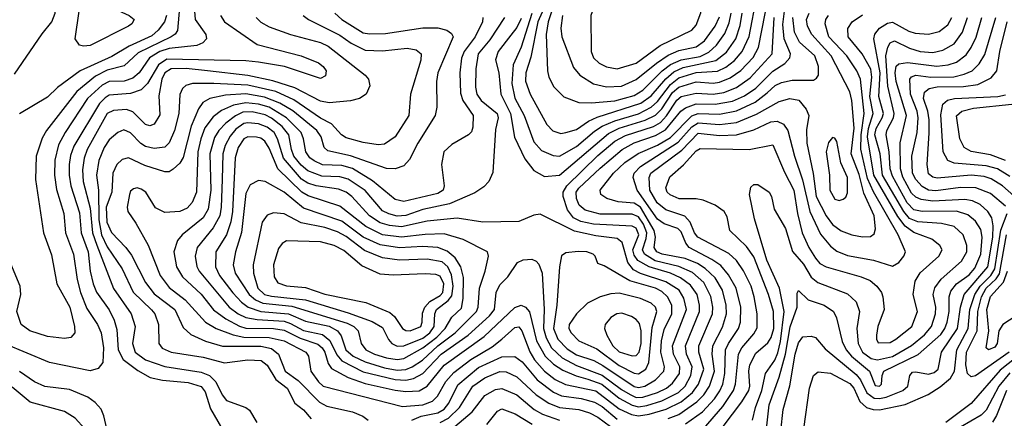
# Model space of a CAD drawing. Extents: x 997028 to 1115134, y 536408 to 618974.
# Tile 7 of 256: x 1002825 to 1007440, y 545854 to 547725. Entities that reach past the tile are written whole.
import ezdxf

# ---------------------------------------------------------------- set-up
doc = ezdxf.new("R2010")
doc.units = 0

msp = doc.modelspace()

# ---------------------------------------------------------------- linework, layer by layer
at = {"layer": '0CON10XD'}
for points in [[(1002801.2, 547468.8), (1002931, 547659), (1002975.5, 547714.5), (1002991.7, 547755), (1002997, 547835), (1003014.8, 547915), (1003007.8, 547985), (1002991, 548025), (1002963.8, 548055), (1002885, 548104.5), (1002855.5, 548135.5), (1002826.7, 548195), (1002812.5, 548267.5)], [(1003125, 547600.6), (1003105.6, 547605.6), (1003084.4, 547635), (1003103.8, 547765), (1003115, 548010), (1003124.2, 548035.8), (1003135, 548038.8), (1003165, 548021.9), (1003235, 547934.4), (1003243.5, 547905), (1003246.2, 547835), (1003262.1, 547792.1), (1003287.3, 547767.3), (1003338, 547745), (1003362, 547725), (1003350.8, 547705), (1003335.9, 547694.1), (1003155, 547603.5), (1003125, 547600.6)], [(1005625, 547494.3), (1005715, 547521), (1005826.1, 547603.9), (1005975.6, 547675), (1005995, 547698.6), (1006017, 547757), (1006016.7, 547805), (1006002.1, 547835), (1005976.4, 547855), (1005915, 547885.8), (1005795, 547926.9), (1005715, 547931.1), (1005644.7, 547925.3), (1005600.5, 547909.5), (1005565, 547884.4), (1005539.4, 547850.6), (1005501.2, 547745), (1005503.5, 547575), (1005515, 547545.5), (1005541, 547521), (1005575, 547503.7), (1005625, 547494.3)], [(1003580.3, 547855), (1003565.2, 547674.8), (1003553.3, 547656.7), (1003535.4, 547645), (1003381.1, 547568.9), (1003315, 547509.1), (1003235, 547488.6), (1003180.1, 547459.9), (1003092.5, 547387.5), (1002951.6, 547205), (1002930.6, 547169.4), (1002902.1, 547085), (1002898.6, 546975), (1002936.9, 546725), (1002975, 546621.2), (1002999.6, 546485), (1003059.5, 546375), (1003082.7, 546285), (1003084.2, 546255), (1003065, 546234), (1003035, 546228.1), (1002955, 546237.7), (1002872.5, 546265), (1002831.9, 546295), (1002811.8, 546355), (1002830.4, 546435), (1002826.9, 546475), (1002760.4, 546635)], [(1005302.3, 547825), (1005253.4, 547715), (1005220.8, 547549.2), (1005198, 547475), (1005196.1, 547436.1), (1005217.1, 547375), (1005295, 547232.9), (1005323.2, 547203.2), (1005361.1, 547191.1)], [(1005285, 546988.2), (1005355, 546994.8), (1005585, 547190.3), (1005634.6, 547215.4), (1005756.5, 547253.5), (1005805, 547276.4), (1005835, 547306.1), (1005885, 547382.4), (1005915, 547408.8), (1005995, 547432.8), (1006075, 547426.7), (1006105, 547431.2), (1006155, 547451.4), (1006205, 547486.3), (1006262.2, 547547.8), (1006287.1, 547595), (1006334.1, 547835)], [(1005355, 547084.8), (1005435, 547129.5), (1005518.5, 547201.5), (1005554.9, 547225.1), (1005615, 547250), (1005725, 547283.4), (1005785, 547313.6), (1005815, 547340.7), (1005875, 547421.5), (1005915, 547452.3), (1005995, 547477.6), (1006095, 547482.7), (1006135, 547502.3), (1006175, 547533.1), (1006211.2, 547575), (1006244, 547646), (1006279.4, 547835)], [(1005328.1, 547795), (1005301.7, 547715), (1005292.7, 547655), (1005298.1, 547485), (1005304.7, 547455), (1005329, 547409), (1005375, 547362.7), (1005445, 547336.1), (1005505, 547334.8)], [(1003644.3, 547765), (1003647.9, 547725), (1003697.7, 547655), (1003701.2, 547635), (1003683.9, 547616.1), (1003656, 547604), (1003525, 547590.2), (1003482.2, 547575), (1003434.3, 547545.7), (1003385, 547475.8), (1003355, 547450.4), (1003315, 547435.8), (1003245, 547434.2), (1003211.9, 547418.1), (1003143.3, 547355), (1003037.7, 547195), (1003007.4, 547137.4), (1002989.3, 547065), (1002988.3, 546995), (1002998.3, 546928.3), (1003031.7, 546815), (1003040, 546725), (1003077.7, 546625), (1003094.8, 546505), (1003109.5, 546445), (1003140.1, 546370.1), (1003190.6, 546295), (1003207.1, 546255), (1003218.7, 546185), (1003214.7, 546115.3), (1003192.7, 546087.3), (1003155, 546077.1), (1002965, 546115.3), (1002755, 546203.1)], [(1003512.6, 547745), (1003503.4, 547715), (1003473.9, 547675), (1003445, 547648.4), (1003338.9, 547601.1), (1003257.5, 547552.5), (1003108, 547485), (1003002.9, 547407.1), (1002955, 547361.5), (1002825, 547282.5)], [(1003933.3, 547735), (1003955, 547712.5), (1003995, 547691.1), (1004095, 547655.7), (1004235, 547617.2), (1004271.2, 547601.2), (1004444.4, 547465), (1004460.6, 547445), (1004465.7, 547415), (1004448.6, 547375), (1004418, 547355), (1004375, 547344.2), (1004275, 547334.3), (1004235, 547343), (1004115.3, 547405.3), (1004011.7, 547438.3), (1003895, 547462.4), (1003705, 547485.6), (1003605, 547495.6), (1003535, 547494.3), (1003505, 547475.6), (1003491.1, 547445), (1003477.5, 547367.5), (1003482, 547278), (1003454.8, 547235.2), (1003435, 547227.3), (1003415, 547233.5), (1003355, 547291.7), (1003325, 547303.7), (1003265, 547299.2), (1003235, 547285.2), (1003142.1, 547115), (1003127.6, 547075), (1003119, 547021), (1003123, 546965), (1003155, 546840), (1003166.8, 546725), (1003186.3, 546666.3), (1003264.1, 546464.1), (1003348.3, 546345), (1003366.7, 546285), (1003354.3, 546205), (1003366.7, 546165), (1003415, 546129.2), (1003505, 546096.6), (1003675, 546070.5), (1003715, 546055.6), (1003745.1, 546025.1), (1003774.1, 545964.1), (1003795, 545938.2), (1003885.3, 545905.3), (1003901.8, 545891.8), (1003936.5, 545835)], [(1004153.1, 547745), (1004178.5, 547725), (1004325, 547652.7), (1004379.1, 547615), (1004445, 547581.6), (1004525, 547578.9), (1004641.6, 547591.6), (1004682.7, 547582.7), (1004706.5, 547565), (1004705.4, 547535), (1004656.8, 547375), (1004648.2, 547275), (1004585.4, 547175), (1004535, 547140.4), (1004505, 547137.3), (1004435, 547148.8), (1004355, 547170), (1004332.7, 547185), (1004286.6, 547236.6), (1004235, 547263.4), (1004109.4, 547349.4), (1004025, 547387.2), (1003895, 547417.6), (1003735, 547425.4), (1003634.3, 547425.7), (1003604.2, 547415.8), (1003588.1, 547401.9), (1003575.8, 547374.2), (1003571.6, 547285), (1003550.7, 547205), (1003525, 547146.4), (1003505, 547126.2), (1003455, 547120), (1003415, 547129.5), (1003393.2, 547143.2), (1003345, 547194.2), (1003312.6, 547207.4), (1003285.2, 547194.8), (1003245, 547160.4), (1003221.7, 547125), (1003196, 547064), (1003184.5, 546995), (1003194.9, 546924.9), (1003195.5, 546785.5), (1003208.9, 546715), (1003235, 546658.4), (1003305.6, 546555), (1003356.5, 546446.5), (1003443.3, 546363.3), (1003457.8, 546345), (1003475.3, 546295), (1003476.5, 546205), (1003493.4, 546183.4), (1003535, 546164.3), (1003685, 546140.7), (1003785, 546114.8), (1003895, 546128.3), (1003957.5, 546125), (1003985, 546103.1), (1004025.9, 546035.9), (1004078.4, 545995), (1004115.3, 545925.2), (1004155, 545893.5), (1004191.8, 545851.8)], [(1004301.6, 547755), (1004335.3, 547725), (1004435, 547663.3), (1004465, 547658.1), (1004540.1, 547660.1), (1004715, 547687), (1004785, 547686.3), (1004827.5, 547675), (1004849.4, 547659.4), (1004857.3, 547645), (1004784.8, 547475), (1004779, 547435), (1004779.7, 547315), (1004772.5, 547275), (1004691.1, 547145), (1004651.4, 547068.6), (1004625, 547038.8), (1004585, 547024.7), (1004544, 547026), (1004375.8, 547085.8), (1004268.8, 547108.8), (1004252.2, 547125), (1004237.5, 547175), (1004217, 547205), (1004105, 547297.6), (1004043.9, 547333.9), (1003972, 547362), (1003885, 547377.2), (1003789.5, 547370.5), (1003715.6, 547355), (1003684.2, 547335.8), (1003663.3, 547306.7), (1003629, 547225), (1003591.4, 547078.6), (1003575, 547051.8), (1003545, 547022.9), (1003525, 547010.9), (1003505, 547011.5), (1003411, 547041), (1003335, 547075.8), (1003305, 547068.8), (1003280.3, 547045), (1003261.3, 547005), (1003256.6, 546915), (1003230.3, 546845), (1003233.8, 546775), (1003255, 546726.6), (1003323.2, 546655), (1003349.1, 546619.1), (1003415, 546490.8), (1003455, 546438), (1003551.9, 546365), (1003590.8, 546280.8), (1003627, 546247), (1003696.1, 546216.1), (1003775, 546193.4), (1003955, 546192.9), (1004005, 546181.3), (1004038.8, 546155), (1004069.6, 546075), (1004131, 546031), (1004229.6, 545929.6), (1004265, 545911.7), (1004385, 545884.8), (1004433.5, 545863.5), (1004458.2, 545845)], [(1004996.1, 547735), (1004994.7, 547715), (1004959.6, 547645), (1004908.7, 547575), (1004896.3, 547545), (1004887.4, 547475), (1004890.3, 547380.3), (1004902.2, 547345), (1004950.6, 547275), (1004949.6, 547220.4), (1004942, 547198), (1004929.2, 547185), (1004850.2, 547139.8), (1004813.1, 547105), (1004802.2, 547045), (1004814.6, 546945), (1004809.6, 546925), (1004785, 546909.8), (1004625, 546871.9), (1004585, 546881.7), (1004478.9, 546968.9), (1004385, 547026), (1004335, 547040.3), (1004245, 547044), (1004205, 547061.9), (1004185, 547077.1), (1004165.6, 547105), (1004155.5, 547165), (1004144.2, 547195), (1004075.5, 547265), (1003993.9, 547313.9), (1003945, 547328.1), (1003885, 547335.1), (1003826.5, 547323.5), (1003771, 547299), (1003731.2, 547268.8), (1003693.1, 547216.9), (1003673.5, 547166.5), (1003660.1, 547105), (1003653.1, 546915), (1003632.9, 546867.1), (1003610.1, 546839.9), (1003575, 546824.7), (1003505, 546820.4), (1003462.1, 546842.1), (1003416.5, 546915), (1003395, 546930), (1003375, 546935.4), (1003358.3, 546931.7), (1003345, 546920), (1003339.5, 546905), (1003329.4, 546845), (1003331.4, 546825), (1003370.2, 546770.2), (1003427.4, 546667.4), (1003484, 546524), (1003525, 546468.1), (1003600.1, 546410.1), (1003696, 546306), (1003745.6, 546275.6), (1003825.8, 546245.8), (1003875.7, 546235.7), (1003994.1, 546234.1), (1004065, 546217.1), (1004166.9, 546165), (1004178.8, 546145), (1004188.9, 546075), (1004225, 546025.9), (1004248.2, 546005), (1004618.9, 545908.9), (1004715, 545916.7), (1004759.1, 545935), (1004782.5, 545957.5), (1004822.9, 546027.1), (1004860.1, 546069.9), (1004939.2, 546130.8), (1005039.8, 546190.2), (1005084.1, 546225.9), (1005145, 546280.3), (1005165, 546283.3), (1005178.8, 546265), (1005215.5, 546165.5), (1005238.3, 546128.3), (1005285, 546075.9), (1005335, 546036.8), (1005383.3, 546013.3), (1005525, 545983.5), (1005635, 545899.2), (1005692.4, 545872.4), (1005725, 545865.5)], [(1005096.7, 547735), (1005029.1, 547630.9), (1004974.4, 547565), (1004962.3, 547495), (1004961.8, 547408.2), (1004968.3, 547375), (1004987.2, 547345), (1005062.6, 547285), (1005066.9, 547265), (1005055, 547210), (1005042.6, 547007.4), (1005024.1, 546965.9), (1005000.2, 546939.8), (1004958.4, 546911.6), (1004839.8, 546860.2), (1004715, 546834.3), (1004635, 546806.5), (1004595, 546803.5), (1004555, 546813), (1004525, 546828), (1004444, 546924), (1004365, 546976.7), (1004325, 546988), (1004240.7, 546990.7), (1004175, 547015.8), (1004145, 547041.5), (1004110.6, 547085), (1004098.7, 547115), (1004087, 547185), (1004055, 547224.2), (1004005, 547263.5), (1003975, 547278.8), (1003915, 547291.8), (1003870.5, 547290.5), (1003836.2, 547273.8), (1003790.5, 547239.5), (1003757.9, 547205), (1003738.7, 547171.3), (1003716.7, 547095), (1003721.2, 546925), (1003709, 546835), (1003685, 546794.3), (1003586.2, 546715), (1003565, 546688.1), (1003547.8, 546635), (1003560, 546565), (1003588.2, 546518.2), (1003675, 546437.3), (1003733.8, 546363.8), (1003791.2, 546321.2), (1003855, 546287.3), (1003885, 546277.9), (1004015, 546276.1), (1004065, 546268.4), (1004140.2, 546230.2), (1004222.3, 546202.3), (1004243.3, 546185), (1004254.7, 546164.7), (1004271.4, 546111.4), (1004287.2, 546087.2), (1004364.9, 546044.9), (1004445, 546017.6), (1004585, 545986.6), (1004635, 545980.3), (1004696.6, 545983.4), (1004735.5, 546004.5), (1004815, 546104.2), (1005002, 546238), (1005145, 546374.7), (1005175, 546384.7), (1005195.9, 546375.9), (1005214.2, 546354.2), (1005247.4, 546217.4), (1005287.4, 546145), (1005327.6, 546107.6), (1005370.2, 546080.2), (1005432.8, 546052.8), (1005488.3, 546038.3), (1005553.7, 546015), (1005635, 545948.5), (1005695, 545916), (1005725, 545908.3)], [(1003766.9, 547745), (1003784.6, 547715), (1003938.3, 547608.3), (1004145, 547555.4), (1004225, 547521.9), (1004247.8, 547505), (1004261.1, 547485), (1004258.9, 547461.1), (1004235, 547449.1), (1004065.6, 547505.6), (1003944.8, 547524.8)], [(1005175, 547731.2), (1005155, 547687.9), (1005127, 547653), (1005067, 547575), (1005055.8, 547535.8), (1005070, 547475), (1005080.4, 547375), (1005124.6, 547285), (1005144, 547174), (1005192.2, 547072.2), (1005235, 547017.7), (1005285, 546988.2)], [(1005225.8, 547754.2), (1005175, 547595.4), (1005137.6, 547512.4), (1005131.3, 547425), (1005145, 547356.2), (1005189.8, 547275), (1005235, 547151.8), (1005271.3, 547111.3), (1005325, 547086.8), (1005355, 547084.8)], [(1005361.1, 547191.1), (1005385, 547194.7), (1005435, 547208.9), (1005491.5, 547248.5), (1005531.8, 547268.2), (1005736.4, 547333.6), (1005785, 547367.6), (1005852.7, 547447.3), (1005890.2, 547479.8), (1005935, 547500.6), (1006087, 547533), (1006137.7, 547572.3), (1006180.8, 547635), (1006202, 547698), (1006211, 547755)], [(1005368.4, 547745), (1005361.9, 547685), (1005365.3, 547645), (1005420.2, 547500.2), (1005449.6, 547465), (1005515, 547423.3), (1005575, 547409.4)], [(1005725, 545908.3), (1005765, 545914.7), (1005835, 545936), (1005912.9, 545975), (1005943.7, 546005), (1005970.3, 546055), (1005976.8, 546095), (1005949.5, 546155), (1005944.8, 546195), (1006011.1, 546355), (1006011.4, 546385), (1005999.4, 546435), (1005968.5, 546478.5), (1005922.8, 546512.8), (1005874.6, 546534.6), (1005774.8, 546564.8), (1005722.3, 546595), (1005705, 546619.8), (1005699.1, 546645), (1005726.7, 546715), (1005715, 546747), (1005695, 546755.2), (1005515, 546765.6), (1005455, 546777.9), (1005420.8, 546795), (1005392.9, 546832.9), (1005371.7, 546895), (1005372, 546915), (1005389.7, 546945), (1005535, 547087.2), (1005615, 547154.6), (1005665, 547181.4), (1005795, 547223.8), (1005827.6, 547242.4), (1005857, 547273), (1005905, 547346.6), (1005925, 547364.2), (1005995, 547379.6), (1006075, 547376.1), (1006125, 547383.3), (1006185, 547406.1), (1006248.5, 547451.5), (1006351.5, 547565), (1006361.6, 547735)], [(1005725, 545865.5), (1005775, 545873.6), (1005855, 545897.5), (1005925, 545931.3), (1005978.3, 545975), (1006006.9, 546015), (1006031.3, 546085), (1006007.9, 546165), (1006008.1, 546195), (1006071.7, 546345), (1006074.2, 546375), (1006064.8, 546425.2), (1006030.8, 546490.8), (1005977.9, 546537.9), (1005915, 546567.2), (1005803.9, 546593.9), (1005752.7, 546625), (1005744.1, 546645), (1005761.9, 546698.1), (1005764.2, 546725), (1005749.4, 546765), (1005725, 546800.4), (1005695, 546811.6), (1005545, 546812), (1005475, 546830.8), (1005446.7, 546855), (1005435.2, 546885), (1005433.8, 546915), (1005446, 546934), (1005545, 547028.4), (1005648.1, 547115), (1005705, 547146.5), (1005805, 547180.7), (1005852.4, 547207.6), (1005923.9, 547295), (1005945, 547310.6), (1005995, 547330.4), (1006085, 547328.2), (1006165, 547342.3), (1006222.3, 547367.7), (1006275, 547404.1), (1006355, 547483.3), (1006410.8, 547519.2), (1006434.8, 547545.2), (1006437.1, 547565), (1006407.6, 547635), (1006402.3, 547702.3), (1006409.7, 547765)], [(1005505, 547334.8), (1005614.5, 547344.5), (1005705, 547368.4), (1005745, 547394.2), (1005835.5, 547484.5), (1005875.2, 547514.8), (1005925, 547536.1), (1006015, 547552.5), (1006055, 547572.3), (1006090.4, 547605), (1006129.6, 547660.4), (1006150.5, 547709.5), (1006159, 547755)], [(1005865, 545853.2), (1005915, 545872.4), (1005998.8, 545931.2), (1006031.4, 545965), (1006058, 546005), (1006081.4, 546075), (1006070.1, 546155), (1006073.5, 546195), (1006118.5, 546281.5), (1006137.5, 546345), (1006136.5, 546385), (1006119, 546455), (1006083.9, 546513.9), (1006037.8, 546557.8), (1006001, 546581), (1005943.7, 546603.7), (1005835.6, 546625), (1005810.8, 546635), (1005798, 546655), (1005804.6, 546705), (1005798.7, 546735), (1005735, 546845.4), (1005705, 546864.3), (1005630.1, 546870.1), (1005576.9, 546885), (1005548.5, 546905), (1005545.4, 546925), (1005608.6, 547005), (1005661.9, 547055), (1005723.3, 547096.7), (1005815, 547136.3), (1005875, 547172), (1005975.9, 547274.1), (1006005, 547285.1), (1006105, 547281.7), (1006185, 547297.2), (1006272.4, 547337.6), (1006327.9, 547382.1), (1006365, 547415.6), (1006395, 547429.4), (1006445, 547440.8), (1006545, 547440.8), (1006559.7, 547450.3), (1006568.2, 547465), (1006568.8, 547505), (1006551.8, 547555), (1006479.7, 547619.7), (1006455.6, 547665.6), (1006448.4, 547735)], [(1005575, 547409.4), (1005645, 547412.6), (1005715, 547444), (1005809, 547521), (1005865, 547558.8), (1005915, 547580.4), (1005995, 547597.5), (1006034.1, 547625), (1006085.1, 547694.9), (1006105, 547738.9)], [(1005945, 545828.4), (1006025, 545885.2), (1006080.7, 545945), (1006106.9, 545983.1), (1006120, 546015), (1006129.7, 546065), (1006133.5, 546175), (1006146.6, 546205), (1006194, 546275), (1006202.8, 546305), (1006204.5, 546375), (1006182.8, 546465), (1006147.6, 546527.6), (1006111, 546571), (1006069.3, 546599.3), (1005962.6, 546655), (1005946.8, 546676.8), (1005925, 546729.4), (1005910, 546745), (1005845, 546767.2), (1005815, 546788.5), (1005719.1, 546925), (1005699.5, 546985), (1005704.8, 547005), (1005733.9, 547036.1), (1005910.5, 547149.5), (1005975, 547222.5), (1006005, 547240.4), (1006105, 547233.2), (1006185, 547242.6), (1006278.7, 547281.3), (1006385, 547341.7), (1006435, 547355.3), (1006476.5, 547346.5), (1006511.3, 547305), (1006524, 547275), (1006512.6, 547207.4), (1006514.4, 547145.6), (1006543.5, 547003.5), (1006557.6, 546895), (1006604.9, 546804.9), (1006635, 546763.6), (1006675, 546734.7), (1006725, 546714.7), (1006775, 546705.3), (1006812.1, 546707.9), (1006829.7, 546720.3), (1006836.4, 546743.6), (1006830.2, 546805), (1006781.2, 546911.2), (1006759, 546999), (1006721.2, 547095), (1006735.5, 547215.5), (1006724.8, 547345.2), (1006715, 547386.9), (1006628.9, 547555), (1006536.8, 547655), (1006517.7, 547695), (1006512.3, 547725), (1006524.8, 547755)], [(1006029.6, 545805), (1006121.1, 545908.9), (1006171.2, 545985), (1006180.3, 546015), (1006194.4, 546155.6), (1006209.6, 546185), (1006265, 546251.2), (1006280.6, 546279.4), (1006281.6, 546345), (1006268, 546425), (1006252.5, 546475), (1006216.9, 546546.9), (1006183.8, 546595), (1006148.1, 546628.1), (1006003.3, 546705), (1005988, 546725), (1005968, 546775), (1005942.1, 546802.1), (1005852.7, 546832.7), (1005812.3, 546865), (1005777.9, 546925), (1005775.5, 546984.5), (1005783.7, 547005), (1005927.7, 547112.3), (1006005, 547192), (1006105, 547181.9), (1006185.1, 547184.9), (1006265, 547207.3), (1006345, 547245.5), (1006375, 547248.7), (1006404.5, 547234.5), (1006425.2, 547205.2), (1006456.2, 547083.8), (1006493.2, 546973.2), (1006528.6, 546825), (1006578.8, 546718.8), (1006625, 546661.4), (1006655, 546638.9), (1006705, 546618.7), (1006825.8, 546595.8), (1006915, 546568.4), (1006945, 546585.4), (1006968.2, 546615), (1006975.9, 546635), (1006942.1, 546715), (1006827, 546917), (1006798.9, 546978.9), (1006766.9, 547116.9), (1006768.9, 547185), (1006782.1, 547285), (1006765.1, 547445.1), (1006748.9, 547485), (1006702.2, 547555), (1006617.7, 547645), (1006599.8, 547705), (1006602.4, 547725), (1006615.8, 547745)], [(1006122.4, 545815), (1006208.9, 545931.1), (1006241.6, 545985), (1006246.8, 546005), (1006241.7, 546075), (1006247.7, 546105), (1006275, 546160.3), (1006331, 546209), (1006347.2, 546232.8), (1006358.7, 546275), (1006358.6, 546355), (1006334.2, 546435.8), (1006265, 546611.8), (1006230.8, 546660.8), (1006152.9, 546735), (1006140.2, 546800.2), (1006127.3, 546825), (1006085, 546854.7), (1006027.7, 546877.7), (1005995, 546883.8), (1005915.2, 546884.8), (1005873.3, 546903.3), (1005860, 546915), (1005853.5, 546935), (1005871.9, 546988.1), (1005936, 547044), (1005995, 547109.8), (1006015, 547120), (1006244.3, 547115.7), (1006355, 547136.9), (1006408.7, 547008.7), (1006453.8, 546925), (1006469.7, 546815), (1006492.8, 546725), (1006522.9, 546655), (1006555, 546605.4), (1006575, 546581.3), (1006604.5, 546564.5), (1006768.1, 546518.1), (1006810.6, 546500.6), (1006841.8, 546475), (1006863.6, 546445), (1006870.9, 546425), (1006876.4, 546365), (1006846.4, 546285), (1006840.4, 546245), (1006840.5, 546225), (1006848.9, 546208.9), (1006905, 546210.4), (1006931.8, 546225), (1007006.6, 546285), (1007032.9, 546355), (1007013.2, 546435), (1007022.3, 546497.7), (1007045, 546537.3), (1007132.3, 546615), (1007148.8, 546645), (1007137.3, 546665), (1007100.6, 546695), (1007015, 546725.8), (1006975, 546755.2), (1006941.2, 546801.2), (1006828.8, 546995), (1006799, 547175), (1006803, 547215), (1006825.1, 547285), (1006809.4, 547365), (1006818.6, 547455), (1006813.3, 547493.3), (1006773.1, 547565), (1006708.4, 547645), (1006706.3, 547683.7), (1006726.9, 547715), (1006775, 547747.7)], [(1006259.4, 545845), (1006274.1, 545905), (1006304, 545985), (1006320.7, 546065), (1006363.6, 546126.4), (1006377.8, 546162.2), (1006390.4, 546215), (1006408.5, 546355), (1006386.3, 546465), (1006326.4, 546596.4), (1006269.6, 546789.6), (1006245.7, 546905), (1006251.7, 546938.3), (1006265, 546951.2), (1006285, 546952), (1006337.5, 546915), (1006348.6, 546895), (1006361.5, 546835), (1006414.6, 546744.6), (1006447.4, 546637.4), (1006498.1, 546578.1), (1006535, 546516.2), (1006565, 546491.6), (1006705, 546438.8), (1006745, 546401.5), (1006761.1, 546355), (1006749.2, 546275), (1006754.8, 546205), (1006775.5, 546165), (1006815, 546135.4), (1006845, 546128.5), (1006915, 546143.6), (1007005, 546195.9), (1007065, 546246.3), (1007099, 546285), (1007117.8, 546345), (1007118.3, 546375), (1007105.6, 546435), (1007113.3, 546466.7), (1007143.6, 546506.4), (1007238.3, 546591.7), (1007263.3, 546635), (1007263.3, 546665), (1007246.6, 546715), (1007204.2, 546754.2), (1007145, 546768.5), (1007035, 546775.9), (1006995, 546791.8), (1006968.7, 546825), (1006869.2, 546995), (1006857.5, 547095), (1006833.2, 547185), (1006839.2, 547215), (1006867.9, 547265), (1006872.9, 547285), (1006851.6, 547365), (1006857.5, 547475), (1006827.4, 547635), (1006832.5, 547657.5), (1006854.8, 547685.2), (1006891.6, 547708.4), (1006915, 547713.9), (1006991.5, 547671.5), (1007021.6, 547661.6), (1007085, 547656.3), (1007135, 547670), (1007175, 547701.3), (1007193, 547735)], [(1006324.5, 545805), (1006337.9, 545917.9), (1006385, 546047.1), (1006414.5, 546155), (1006436.4, 546283.6), (1006469.2, 546375), (1006468.3, 546441.7), (1006475, 546453.3), (1006520.8, 546410.8), (1006595, 546384.7), (1006638.8, 546355), (1006653.4, 546325), (1006679.6, 546215), (1006697.8, 546175), (1006723.7, 546145), (1006807.5, 546075), (1006835, 546008.2), (1006855, 546004.7), (1006864.5, 546015), (1006866.7, 546055), (1006874.7, 546075), (1007036.6, 546153.4), (1007142.1, 546247.9), (1007161.1, 546275), (1007171.8, 546305), (1007180.9, 546355), (1007180.4, 546425), (1007188.5, 546451.5), (1007215.5, 546484.5), (1007275, 546528), (1007301.8, 546558.2), (1007328.9, 546625), (1007336.5, 546705), (1007329.6, 546739.6), (1007305, 546779.4), (1007269, 546809), (1007215, 546827), (1007055, 546824.6), (1007015, 546833.1), (1006985, 546865.9), (1006915, 546990), (1006904.9, 547024.9), (1006900.5, 547105), (1006886.1, 547185), (1006889.5, 547205), (1006919.9, 547265), (1006923, 547285), (1006893.5, 547413.5), (1006883.9, 547555), (1006893.6, 547596.4), (1006905, 547615.8), (1006925, 547626.1), (1006995, 547591.2), (1007045, 547576.3), (1007105, 547570.2), (1007151.8, 547581.8), (1007205, 547612.1), (1007244.1, 547665.9), (1007266.9, 547735)], [(1006391.9, 545795), (1006403.9, 545895), (1006433.7, 546006.3), (1006459.5, 546155), (1006475, 546208.1), (1006495, 546236.7), (1006535, 546240), (1006555, 546233.3), (1006600.3, 546180.3), (1006745, 546060.4), (1006765, 546034.3), (1006795, 545973.4), (1006829.1, 545949.1), (1006855, 545946.9), (1006886.5, 545953.5), (1006964.7, 545985), (1006987.5, 546005), (1006996.7, 546055), (1007009.8, 546070.2), (1007025, 546072.7), (1007085, 546061.4), (1007111.1, 546068.9), (1007129.5, 546085), (1007145.6, 546165), (1007219.6, 546275), (1007234.1, 546375.9), (1007251, 546435), (1007362.6, 546565), (1007385.1, 546705), (1007386.6, 546756.7), (1007380.4, 546795), (1007362.8, 546825), (1007327, 546857), (1007290.5, 546875), (1007255, 546881.8), (1007105, 546873.3), (1007050.3, 546880.3), (1007025, 546892.5), (1007005, 546911.3), (1006963.9, 546986.1), (1006953.1, 547025), (1006952.3, 547147.7), (1006981.9, 547275), (1006932.6, 547435), (1006927.6, 547475), (1006933.2, 547506.8), (1006945, 547518.2), (1006985.7, 547524.3), (1007123.1, 547506.9), (1007177.2, 547512.8), (1007215, 547525.6), (1007260.2, 547559.8), (1007285, 547594.6), (1007307.3, 547642.7), (1007334.5, 547735)], [(1007445, 546849.7), (1007375, 546909.8), (1007306.5, 546936.5), (1007235, 546937.8), (1007118.9, 546921.1), (1007085, 546925.2), (1007055, 546942.1), (1007025, 546974.8), (1007009.1, 547005), (1007006.2, 547085), (1007031.5, 547195), (1007035.9, 547265), (1007031, 547295), (1007000.7, 547375), (1006997.4, 547445), (1007005, 547457.3), (1007025, 547464.7), (1007095.4, 547455.4), (1007203.3, 547456.7), (1007251.5, 547468.5), (1007288.4, 547485), (1007321.9, 547518.1), (1007348, 547562), (1007399.2, 547735)], [(1007485, 546898.9), (1007431, 546945), (1007378.1, 546978.1), (1007345, 546988.7), (1007285, 546995.4), (1007125, 546981), (1007105, 546985.6), (1007085, 547001.3), (1007077.4, 547045), (1007088.2, 547191.8), (1007087, 547255), (1007081.1, 547295), (1007060.7, 547355), (1007065.9, 547384.1), (1007088, 547402), (1007125, 547409.1), (1007248.9, 547411.1), (1007315, 547421.2), (1007378.5, 547451.5), (1007405.3, 547485), (1007418.8, 547575), (1007453.4, 547715)], [(1003944.8, 547524.8), (1003885, 547531.2), (1003515, 547540.3), (1003475, 547512.6), (1003423.8, 547426.2), (1003394, 547396), (1003345, 547379), (1003245, 547370.2), (1003225, 547358.9), (1003198.7, 547331.3), (1003079.1, 547130.9), (1003062.7, 547087.3), (1003057.2, 547045), (1003056.7, 546995), (1003064.5, 546945), (1003105, 546818.6), (1003113.5, 546725), (1003146.3, 546635), (1003156.2, 546545), (1003169.2, 546485), (1003185, 546445.5), (1003245, 546363.1), (1003268.3, 546315), (1003280.4, 546270.4), (1003287, 546175), (1003309.7, 546129.7), (1003378.2, 546078.1), (1003436.4, 546046.4), (1003495, 546033.8), (1003615, 546021.5), (1003675, 546003.3), (1003695, 545978.9), (1003718.8, 545898.8), (1003795, 545768.9)], [(1007465, 546988.3), (1007407.2, 547025), (1007355, 547039.6), (1007205, 547050.8), (1007174.3, 547064.3), (1007153.8, 547105), (1007142.3, 547277.7), (1007151, 547329), (1007172.6, 547347.4), (1007205.5, 547354.5), (1007408.8, 547365), (1007445, 547372.8)], [(1007445, 547063.3), (1007375, 547091.2), (1007285, 547106.8), (1007250.9, 547125), (1007231.6, 547165), (1007215, 547273.8), (1007241.2, 547295), (1007295, 547309.4), (1007475, 547328.6)], [(1005715, 545952.5), (1005745, 545952.9), (1005814.7, 545975), (1005856.2, 545995), (1005885, 546018.6), (1005917.3, 546065), (1005918.9, 546095), (1005889.6, 546155), (1005884.6, 546195), (1005950.2, 546365), (1005937.9, 546417.9), (1005916, 546455), (1005853.6, 546495), (1005735, 546533.1), (1005701.6, 546551.6), (1005676, 546586), (1005648.5, 546678.5), (1005625, 546698.5), (1005525, 546711), (1005425, 546732.1), (1005265, 546812.9), (1005235, 546808.1), (1005165, 546778.2), (1004995, 546775.3), (1004875, 546794), (1004735, 546779.8), (1004615, 546753.4), (1004558.3, 546758.3), (1004515, 546771.6), (1004464, 546805), (1004381.4, 546895), (1004355, 546915.9), (1004319.3, 546929.3), (1004215, 546944.6), (1004175, 546957.9), (1004146.1, 546976.1), (1004060.9, 547075), (1004034, 547165), (1004017.2, 547195), (1003985, 547221), (1003945, 547236.2), (1003895, 547241.3), (1003875, 547237.2), (1003838.8, 547211.2), (1003811.5, 547178.5), (1003788.7, 547135), (1003777.2, 547095), (1003774.6, 546974.6), (1003770, 546845), (1003763.3, 546805), (1003732, 546748), (1003657.2, 546655), (1003648.3, 546615), (1003656, 546566), (1003666.7, 546545), (1003806.2, 546376.2), (1003848.4, 546345), (1003885, 546327.4), (1003938.2, 546318.2), (1004065, 546310.1), (1004095, 546299.8), (1004155, 546265.8), (1004245, 546248.1), (1004279.3, 546219.3), (1004312, 546152), (1004334.6, 546124.6), (1004435, 546072.4), (1004585, 546036), (1004635, 546033.9), (1004670.9, 546040.9), (1004715, 546064.1), (1004800.5, 546155), (1004926.3, 546245), (1005026.8, 546335), (1005049.6, 546365), (1005058.9, 546445), (1005075, 546480), (1005112.2, 546517.8), (1005157.8, 546585), (1005185, 546597.9), (1005225, 546600.5), (1005245, 546592.2), (1005258.2, 546578.2), (1005274.2, 546535), (1005283.9, 546365), (1005279.8, 546275), (1005291.8, 546231.8), (1005316.9, 546185), (1005367.6, 546137.6), (1005435, 546102.6), (1005555, 546056.2), (1005645, 545989), (1005685.8, 545965.8), (1005715, 545952.5)], [(1004595, 546080.2), (1004635, 546083.6), (1004665, 546095.7), (1004712.4, 546127.7), (1004785, 546193.9), (1004866.2, 546255), (1004966.3, 546355), (1004974.1, 546375), (1004980.8, 546465), (1005007.1, 546545), (1005022.2, 546615), (1005017.1, 546635), (1004903.9, 546693.9), (1004815, 546720), (1004725, 546717.5), (1004615, 546703.9), (1004525, 546715.1), (1004447.8, 546755), (1004325, 546849.6), (1004177.5, 546897.5), (1004147, 546915), (1004035.3, 547025.3), (1003995, 547122.7), (1003974.2, 547155), (1003955, 547169.1), (1003935, 547174.3), (1003895, 547175.6), (1003875, 547165.7), (1003849, 547125), (1003835, 547076), (1003822.5, 546825), (1003815, 546775.6), (1003795, 546715.4), (1003744.8, 546635), (1003742.7, 546565), (1003761.7, 546525), (1003823.5, 546443.5), (1003865, 546399.3), (1003896.3, 546376.3), (1003955.9, 546355.9), (1004085, 546344.3), (1004165, 546309.6), (1004275, 546286.7), (1004315, 546264.8), (1004331.7, 546241.7), (1004354.2, 546175), (1004387.6, 546145), (1004445, 546118.5), (1004535, 546091.5), (1004595, 546080.2)], [(1006665, 546875.6), (1006685, 546882), (1006697.5, 546892.5), (1006705, 546912.5), (1006705.3, 546985), (1006673.1, 547053.1), (1006655, 547152.5), (1006645, 547169.4), (1006635, 547172.2), (1006615, 547148.6), (1006604.8, 547105), (1006620, 546995), (1006622.5, 546925), (1006645, 546882.5), (1006665, 546875.6)], [(1004595, 546130.4), (1004625, 546134.1), (1004715, 546185.4), (1004779.5, 546235), (1004818.5, 546275), (1004851, 546329), (1004895, 546370.5), (1004903.6, 546416.4), (1004905.2, 546515.2), (1004893.3, 546565), (1004866.8, 546606.8), (1004829, 546639), (1004785, 546655.2), (1004715, 546660.4), (1004604.9, 546654.9), (1004515, 546667.9), (1004435, 546704.6), (1004335, 546778.8), (1004155, 546840.5), (1004065, 546914.8), (1003975, 546965.3), (1003945, 546969.6), (1003905, 546950.6), (1003885, 546908.8), (1003864.3, 546725.7), (1003836.6, 546635), (1003825.7, 546574.3), (1003834.4, 546535), (1003900.8, 546435), (1003930.5, 546410.5), (1003965, 546394.5), (1004100, 546380), (1004360.6, 546300.6), (1004391.1, 546285), (1004411, 546265), (1004425.3, 546205), (1004446.8, 546175), (1004487.9, 546155), (1004545, 546138.5), (1004595, 546130.4)], [(1004595, 546193.2), (1004625, 546193.5), (1004715, 546230.2), (1004747.2, 546255), (1004766.9, 546285), (1004770.6, 546345), (1004777.8, 546365), (1004833.5, 546406.5), (1004850.4, 546429.6), (1004857.2, 546475), (1004848.2, 546528.2), (1004831.3, 546565), (1004805, 546588.7), (1004735, 546601.5), (1004605, 546597), (1004525, 546606.5), (1004441.9, 546641.9), (1004355, 546707.7), (1004315, 546729.8), (1004255, 546749.3), (1004145, 546771.1), (1004065, 546813.4), (1004015, 546818.8), (1003985, 546807.8), (1003962.2, 546775), (1003920, 546575), (1003921.7, 546535), (1003941, 546465), (1003971.9, 546435), (1004005, 546426.6), (1004165, 546410.1), (1004365, 546348.9), (1004477.7, 546307.7), (1004525, 546280.8), (1004553.3, 546223.3), (1004568.5, 546205), (1004595, 546193.2)], [(1006500, 545805), (1006526, 545995), (1006545, 546055.8), (1006568, 546072), (1006625, 546066), (1006715, 546017), (1006734.8, 545995), (1006762.5, 545932.5), (1006793.2, 545905), (1006824.8, 545894.8), (1006855, 545894.1), (1006975, 545919.6), (1007083.5, 545966.5), (1007138.9, 546001.1), (1007187.5, 546042.5), (1007206.4, 546075), (1007217.1, 546175), (1007270.1, 546275), (1007277.7, 546365), (1007301.1, 546435), (1007325.7, 546475), (1007376.3, 546525), (1007395.5, 546555), (1007423, 546737), (1007452.7, 546815)], [(1007461.9, 546165), (1007305, 546053.5), (1007285, 546048.9), (1007267, 546065), (1007259.5, 546105), (1007262.1, 546165), (1007313.1, 546265), (1007315.7, 546355), (1007333.3, 546425), (1007355, 546464.4), (1007401.6, 546508.3), (1007417.5, 546532.5), (1007449.7, 546715)], [(1004655, 546264.8), (1004705.3, 546285), (1004711.9, 546305), (1004712.9, 546347.1), (1004723.8, 546375), (1004747.3, 546402.7), (1004795, 546430), (1004808.9, 546445), (1004812.9, 546485), (1004795, 546521.6), (1004775, 546529.8), (1004725, 546532.5), (1004575, 546525.2), (1004515, 546531.2), (1004429.2, 546569.2), (1004345, 546641.9), (1004298.9, 546665), (1004235, 546682.7), (1004075, 546687.3), (1004055, 546674.6), (1004038.2, 546651.8), (1004015.2, 546575), (1004017.4, 546517.4), (1004035, 546489.6), (1004075, 546476), (1004165, 546468.1), (1004255, 546437), (1004448, 546398), (1004560.1, 546350.1), (1004581.8, 546331.8), (1004618.5, 546275), (1004635, 546265.8), (1004655, 546264.8)], [(1005725, 545998.5), (1005755, 546004.9), (1005804.6, 546035.4), (1005844.2, 546075.8), (1005846.5, 546095), (1005830.3, 546165), (1005832.3, 546217.7), (1005845, 546271.2), (1005881.8, 546345), (1005880.9, 546385), (1005861.5, 546425), (1005835, 546449.5), (1005804.6, 546465), (1005685, 546499.4), (1005565, 546570), (1005535, 546580), (1005522.5, 546615), (1005512.5, 546625), (1005482.5, 546635), (1005442.4, 546637.6), (1005385, 546631.4), (1005365, 546616.7), (1005354.7, 546565.3), (1005342.5, 546385), (1005326.6, 546275), (1005347.3, 546225), (1005390.6, 546180.6), (1005435, 546152.6), (1005515.5, 546125.5), (1005558.8, 546101.2), (1005705, 546004.1), (1005725, 545998.5)], [(1007557.2, 546375), (1007432.1, 546295), (1007414.7, 546265), (1007406.8, 546205), (1007395, 546187.3), (1007365.5, 546175.5), (1007353.8, 546185), (1007366.5, 546265), (1007357.2, 546365), (1007375, 546425.3), (1007436.5, 546493.5), (1007455.1, 546545)], [(1005725, 546063.4), (1005759.5, 546085), (1005773.8, 546116.2), (1005789, 546281), (1005810.5, 546355), (1005804.7, 546375), (1005784.1, 546394.1), (1005735, 546415.7), (1005635, 546441.7), (1005595, 546437.9), (1005546.1, 546423.9), (1005485.9, 546394.1), (1005435.2, 546344.8), (1005400.6, 546295), (1005398.1, 546275), (1005409.5, 546255), (1005445, 546217.5), (1005530.4, 546180.4), (1005635, 546102), (1005705, 546066.5), (1005725, 546063.4)], [(1005695, 546147.1), (1005715, 546148.6), (1005728.4, 546165), (1005737.7, 546205), (1005738.4, 546265), (1005729.4, 546299.4), (1005715, 546318.4), (1005691.9, 546331.9), (1005647.9, 546347.9), (1005623.1, 546345), (1005595, 546326.9), (1005569.7, 546295), (1005565.9, 546275), (1005576.7, 546245), (1005604.4, 546195), (1005635, 546165.7), (1005695, 546147.1)], [(1007541.1, 546175), (1007420.5, 546079.5), (1007285, 545923.6), (1007166.3, 545835)], [(1004663.3, 545845), (1004706, 545864), (1004785, 545879.7), (1004815, 545896.9), (1004837, 545925), (1004878.6, 546011.4), (1004975, 546092), (1005085, 546142.9), (1005145, 546143.9), (1005179.6, 546119.6), (1005250.2, 546035), (1005326.7, 545976.7), (1005365, 545960.4), (1005456.6, 545946.6), (1005519.7, 545929.7), (1005555, 545909.3), (1005625, 545850.6)], [(1003238.7, 545785), (1003220, 545865), (1003206.4, 545896.4), (1003178.7, 545928.7), (1003145, 545953.2), (1003058.8, 545988.8), (1002943.6, 546003.6), (1002894.8, 546024.8), (1002824.2, 546074.2)], [(1004795, 545833.8), (1004834.8, 545855.2), (1004886.2, 545905), (1004948.3, 546005), (1005005, 546044.5), (1005075, 546074.4), (1005105, 546071.6), (1005155, 546049.1), (1005244.9, 545964.9), (1005305, 545924.5), (1005355, 545905.4), (1005445, 545896.2), (1005495, 545880), (1005535, 545859.2), (1005623.1, 545793.1)], [(1007465, 546066.8), (1007413.6, 546005), (1007355, 545892.4), (1007330.6, 545869.4), (1007235, 545813)], [(1003130.9, 545805), (1003085.4, 545855), (1003035, 545885.8), (1002875, 545929.2), (1002790.1, 546000.1)], [(1004865.2, 545815), (1004945.7, 545885), (1005005, 545960.8), (1005055, 545988.7), (1005085, 545994.3), (1005155, 545964.4), (1005236.2, 545896.2), (1005275, 545873.1), (1005355, 545845.5)], [(1007450.1, 545985), (1007403, 545867), (1007385, 545836.1)], [(1005014.4, 545825), (1005065, 545887.8), (1005085, 545899.1), (1005146.9, 545875), (1005226.5, 545826.5)]]:
    msp.add_lwpolyline(points, dxfattribs=at)

doc.saveas('drawing.dxf')
